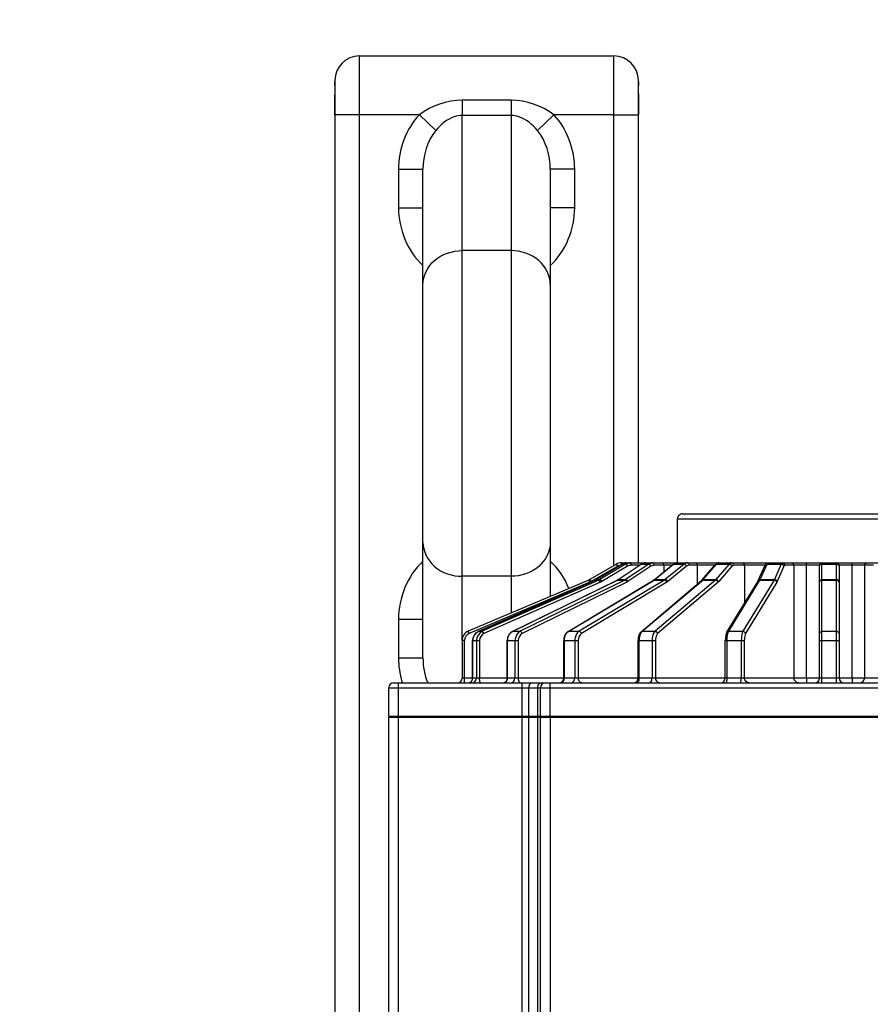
# Model space of a CAD drawing. Header units: millimetres. Extents: x 0 to 11890, y 0 to 8410.
# Tile 112 of 190: x 5985 to 6159, y 2788 to 2989. Entities that reach past the tile are written whole.
import ezdxf

# ---------------------------------------------------------------- set-up
doc = ezdxf.new("R2010")
doc.units = ezdxf.units.MM
doc.header["$LTSCALE"] = 653.95
doc.layers.get('0').update_dxf_attribs({"linetype": 'CONTINUOUS'})
for name, color, linetype in [('304103000066DXF_CONTINUOUS_LINE', 7, 'CONTINUOUS'), ('304304000039DXF_CONTINUOUS_LINE', 7, 'CONTINUOUS'), ('R180-1-YUNDODXF_CONTINUOUS_LINE', 7, 'CONTINUOUS'), ('R180-1-YUNDONGFANWDXF_DIMENSION', 7, 'CONTINUOUS')]:
    doc.layers.add(name, color=color, linetype=linetype)
doc.styles.get("Standard").update_dxf_attribs({"font": 'txt', "width": 0.7})
doc.dimstyles.new('DIMSTYLE_3', dxfattribs={"dimtxt": 100, "dimasz": 60, "dimexe": 5, "dimexo": 0.2, "dimtad": 1, "dimdsep": 46, "dimtxsty": 'Standard', "dimblk": '_FILLED', "dimblk1": '_FILLED', "dimblk2": '_FILLED', "dimcen": 0.09, "dimclrt": 5, "dimazin": 2, "dimtp": 0.01, "dimtm": 0.01, "dimtfac": 1, "dimtofl": 0, "dimtmove": 0, "dimatfit": 3, "dimldrblk": '_FILLED', "dimfxl": 0, "dimtolj": 1, "dimarcsym": 0})

# ---------------------------------------------------------------- blocks, each defined once
blk = doc.blocks.new('_FILLED')
at = {"color": 0, "linetype": 'ByBlock'}
blk.add_solid([(0, 0), (-1, 0.1667), (-1, -0.1667)], dxfattribs=at)
blk = doc.blocks.new('*D10')
at = {"layer": 'R180-1-YUNDONGFANWDXF_DIMENSION', "color": 2, "linetype": 'Continuous'}
for p, q in [((5880.19, 2302.8), (9517.25, 3075.58)), ((8968.84, 2959.06), (5880.19, 2302.8)), ((8968.84, 2959.06), (8968.84, 2959.06))]:
    blk.add_line(p, q, dxfattribs=at)
at = {"layer": 'R180-1-YUNDONGFANWDXF_DIMENSION', "color": 2, "linetype": 'Continuous', "xscale": 60, "yscale": 60, "zscale": 60, "rotation": 191.9960419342}
blk.add_blockref('_FILLED', (8968.84, 2959.06), dxfattribs=at)

msp = doc.modelspace()

# ---------------------------------------------------------------- linework, layer by layer
at = {"layer": '304103000066DXF_CONTINUOUS_LINE', "color": 9, "linetype": 'Continuous'}
for p, q in [((6054.193, 2981.302), (6054.193, 2733.302)), ((6106.193, 2877.225), (6106.193, 2981.302)), ((6049.159, 2973.302), (6049.162, 2973.302)), ((6049.162, 2969.302), (6049.162, 2973.302)), ((6111.224, 2973.302), (6111.224, 2969.302)), ((6111.227, 2973.302), (6111.224, 2973.302)), ((6075.193, 2972.26), (6075.193, 2969.162)), ((6085.193, 2972.26), (6075.193, 2972.26)), ((6085.193, 2972.26), (6085.193, 2969.162)), ((6054.193, 2969.302), (6049.193, 2969.302)), ((6066.464, 2969.302), (6054.193, 2969.302)), ((6066.464, 2969.302), (6069.821, 2966.093)), ((6093.921, 2969.302), (6090.564, 2966.093)), ((6106.193, 2969.302), (6093.921, 2969.302)), ((6106.193, 2969.302), (6111.193, 2969.302)), ((6075.193, 2941.547), (6075.192, 2969.162)), ((6085.194, 2969.162), (6075.192, 2969.162)), ((6085.194, 2969.162), (6085.193, 2941.547)), ((6062.193, 2958.178), (6062.193, 2950.302)), ((6062.193, 2958.178), (6067.193, 2958.178)), ((6098.193, 2958.178), (6093.193, 2958.178)), ((6098.193, 2950.302), (6098.193, 2958.178)), ((6062.193, 2950.302), (6067.193, 2950.302)), ((6098.193, 2950.302), (6093.193, 2950.302)), ((6075.193, 2875.058), (6075.193, 2941.547)), ((6085.193, 2941.547), (6075.193, 2941.547)), ((6085.193, 2941.547), (6085.193, 2875.058)), ((6075.192, 2861.979), (6075.193, 2875.058)), ((6085.193, 2875.058), (6075.193, 2875.058)), ((6085.193, 2875.058), (6085.193, 2867.547)), ((6062.193, 2866.302), (6062.193, 2858.427)), ((6062.193, 2866.302), (6067.193, 2866.302)), ((6062.193, 2858.427), (6067.193, 2858.427))]:
    msp.add_line(p, q, dxfattribs=at)
at = {"layer": '304103000066DXF_CONTINUOUS_LINE', "color": 7, "linetype": 'Continuous'}
for p, q in [((6054.193, 2981.302), (6106.193, 2981.302)), ((6049.191, 2975.951), (6049.174, 2974.969)), ((6049.193, 2976.1), (6049.191, 2975.951)), ((6049.193, 2976.302), (6049.193, 2738.302)), ((6111.193, 2877.802), (6111.193, 2976.302)), ((6111.193, 2976.105), (6111.193, 2976.103)), ((6111.194, 2975.996), (6111.193, 2976.103)), ((6111.226, 2973.583), (6111.227, 2969.302)), ((6067.193, 2858.427), (6067.193, 2958.178)), ((6093.193, 2958.178), (6093.193, 2870.943))]:
    msp.add_line(p, q, dxfattribs=at)
for points in [[(6111.226, 2973.583), (6111.222, 2974.208), (6111.215, 2974.78), (6111.194, 2975.996)], [(6049.174, 2974.969), (6049.167, 2974.507), (6049.162, 2973.998), (6049.159, 2973.457), (6049.159, 2969.302)]]:
    msp.add_lwpolyline(points, dxfattribs=at)
for centre, start, end in [((6054.193, 2976.302), 90, 180), ((6106.193, 2976.302), 0, 90)]:
    msp.add_arc(centre, 5, start, end, dxfattribs=at)
at = {"layer": '304103000066DXF_CONTINUOUS_LINE', "color": 9, "linetype": 'Continuous'}
for centre, radius, start, end in [((6164.832, 2973.172), 115.67, 178.95193, 179.93531), ((6034.366, 2976.12), 14.826, 359.37612, 359.92953), ((6125.962, 2976.12), 14.769, 180.06384, 180.62613), ((6149.954, 2976.37), 38.762, 180.60919, 180.89093), ((5995.554, 2973.172), 115.67, 0.06469, 1.04807), ((6078.798, 2858.28), 16.589, 196.60898, 197.56584)]:
    msp.add_arc(centre, radius, start, end, dxfattribs=at)
for points in [[(6049.181, 2975.288), (6049.185, 2975.511), (6049.19, 2975.735), (6049.192, 2975.959)], [(6075.193, 2972.26), (6072.121, 2972.261), (6068.936, 2971.126), (6066.464, 2969.302)], [(6093.922, 2969.302), (6091.449, 2971.126), (6088.265, 2972.261), (6085.193, 2972.26)], [(6066.464, 2969.302), (6063.72, 2966.43), (6062.193, 2962.15), (6062.193, 2958.178)], [(6098.193, 2958.178), (6098.193, 2962.15), (6096.666, 2966.43), (6093.921, 2969.302)], [(6069.821, 2966.093), (6068.05, 2963.95), (6067.193, 2960.958), (6067.193, 2958.178)], [(6093.193, 2958.178), (6093.193, 2960.958), (6092.335, 2963.95), (6090.564, 2966.093)], [(6062.193, 2950.302), (6062.193, 2946.026), (6064.007, 2941.349), (6067.18, 2938.482)], [(6093.206, 2938.482), (6096.379, 2941.349), (6098.192, 2946.026), (6098.193, 2950.302)], [(6067.18, 2878.123), (6064.007, 2875.255), (6062.193, 2870.579), (6062.193, 2866.302)], [(6097.009, 2872.561), (6096.18, 2874.648), (6094.872, 2876.617), (6093.206, 2878.123)], [(6062.193, 2858.427), (6062.193, 2856.78), (6062.431, 2855.116), (6062.901, 2853.539)], [(6067.193, 2858.427), (6067.193, 2856.686), (6067.515, 2854.908), (6068.176, 2853.297)]]:
    msp.add_open_spline(points, degree=3, dxfattribs=at)
for points, knots in [([(6111.196, 2975.768), (6111.197, 2975.693), (6111.2, 2975.533), (6111.203, 2975.373), (6111.204, 2975.288)], [0, 0, 0, 0, 0.4689756, 1, 1, 1, 1]), ([(6075.192, 2969.162), (6074.654, 2969.162), (6072.539, 2968.789), (6070.821, 2967.302), (6069.821, 2966.093)], [0, 0, 0, 0, 0.2554837, 1, 1, 1, 1]), ([(6090.564, 2966.093), (6089.565, 2967.302), (6087.847, 2968.789), (6085.732, 2969.162), (6085.194, 2969.162)], [0, 0, 0, 0, 0.7445163, 1, 1, 1, 1]), ([(6067.193, 2934.618), (6067.193, 2936.429), (6069.182, 2940.31), (6073.19, 2941.547), (6075.193, 2941.547)], [0, 0, 0, 0, 0.4746814, 1, 1, 1, 1]), ([(6093.193, 2934.618), (6093.193, 2936.429), (6091.204, 2940.31), (6087.196, 2941.547), (6085.193, 2941.547)], [0, 0, 0, 0, 0.4746814, 1, 1, 1, 1]), ([(6067.193, 2881.986), (6067.193, 2880.176), (6069.182, 2876.295), (6073.19, 2875.058), (6075.193, 2875.058)], [0, 0, 0, 0, 0.4746814, 1, 1, 1, 1]), ([(6093.193, 2881.986), (6093.193, 2880.176), (6091.204, 2876.295), (6087.196, 2875.058), (6085.193, 2875.058)], [0, 0, 0, 0, 0.4746814, 1, 1, 1, 1])]:
    msp.add_open_spline(points, degree=3, knots=knots, dxfattribs=at)
at = {"layer": '304304000039DXF_CONTINUOUS_LINE', "color": 7, "linetype": 'Continuous'}
for p, q in [((6120.194, 2887.802), (6180.192, 2887.802)), ((6119.193, 2877.802), (6119.193, 2886.802)), ((6106.729, 2877.534), (6101.299, 2874.399)), ((6102.561, 2874.396), (6107.806, 2877.531)), ((6107.038, 2874.382), (6111.741, 2877.517)), ((6107.729, 2877.802), (6162.632, 2877.802)), ((6114.419, 2874.354), (6118.259, 2877.489)), ((6124.194, 2874.294), (6126.909, 2877.429)), ((6132.872, 2877.302), (6132.872, 2869.525)), ((6135.698, 2874.171), (6137.103, 2877.306)), ((6145.525, 2877.302), (6145.525, 2877.802)), ((6145.525, 2854.302), (6145.525, 2877.302)), ((6148.193, 2854.302), (6148.193, 2877.302)), ((6152.193, 2877.302), (6152.193, 2854.302)), ((6154.861, 2877.302), (6154.861, 2877.802)), ((6154.861, 2854.302), (6154.861, 2877.302)), ((6101.08, 2874.29), (6076.411, 2863.82)), ((6078.525, 2863.817), (6102.353, 2874.288)), ((6085.495, 2863.808), (6106.859, 2874.279)), ((6096.842, 2863.788), (6114.285, 2874.259)), ((6101.299, 2874.399), (6101.08, 2874.29)), ((6106.92, 2874.311), (6106.859, 2874.279)), ((6111.777, 2863.741), (6124.112, 2874.211)), ((6114.331, 2874.288), (6114.285, 2874.259)), ((6124.138, 2874.235), (6124.112, 2874.211)), ((6124.194, 2874.294), (6124.138, 2874.235)), ((6129.272, 2863.62), (6135.656, 2874.091)), ((6135.668, 2874.111), (6135.656, 2874.091)), ((6135.698, 2874.171), (6135.668, 2874.111)), ((6075.193, 2861.979), (6075.193, 2854.302)), ((6077.343, 2854.302), (6077.343, 2861.979)), ((6084.424, 2854.302), (6084.424, 2861.979)), ((6095.953, 2854.302), (6095.953, 2861.979)), ((6111.144, 2854.302), (6111.144, 2861.979)), ((6128.962, 2854.302), (6128.962, 2861.979)), ((6061.193, 2853.302), (6239.193, 2853.302)), ((6145.525, 2854.302), (6145.525, 2853.302)), ((6154.861, 2854.302), (6154.861, 2853.302)), ((6060.193, 2846.502), (6060.193, 2852.302)), ((6091.193, 2846.502), (6091.193, 2852.302)), ((6060.193, 2846.502), (6209.193, 2846.502)), ((6060.193, 2640.302), (6060.193, 2846.302)), ((6060.193, 2846.302), (6091.125, 2846.302)), ((6061.193, 2846.302), (6061.193, 2846.502)), ((6088.607, 2846.302), (6088.607, 2846.502)), ((6091.193, 2660.802), (6091.193, 2846.302)), ((6091.193, 2846.302), (6240.193, 2846.302)), ((6092.193, 2846.302), (6092.193, 2846.502))]:
    msp.add_line(p, q, dxfattribs=at)
at = {"layer": '304304000039DXF_CONTINUOUS_LINE', "color": 9, "linetype": 'Continuous'}
for p, q in [((6119.193, 2886.802), (6181.193, 2886.802)), ((6106.979, 2877.101), (6101.549, 2873.966)), ((6102.577, 2874.399), (6107.821, 2877.534)), ((6108.598, 2877.534), (6103.353, 2874.399)), ((6108.969, 2877.101), (6103.724, 2873.966)), ((6106.979, 2877.101), (6106.729, 2877.534)), ((6107.099, 2874.399), (6111.802, 2877.534)), ((6107.729, 2877.484), (6107.729, 2877.802)), ((6107.806, 2877.531), (6107.821, 2877.534)), ((6107.821, 2877.534), (6108.598, 2877.534)), ((6113.302, 2877.534), (6108.599, 2874.399)), ((6113.768, 2877.101), (6109.066, 2873.966)), ((6111.418, 2877.302), (6109.693, 2877.302)), ((6111.741, 2877.517), (6111.802, 2877.534)), ((6111.802, 2877.534), (6113.302, 2877.534)), ((6118.031, 2877.302), (6114.418, 2877.302)), ((6114.559, 2874.399), (6118.398, 2877.534)), ((6116.38, 2877.302), (6116.38, 2875.954)), ((6120.52, 2877.534), (6116.68, 2874.399)), ((6121.05, 2877.101), (6117.21, 2873.966)), ((6118.259, 2877.489), (6118.398, 2877.534)), ((6118.398, 2877.534), (6120.52, 2877.534)), ((6126.799, 2877.302), (6121.58, 2877.302)), ((6123.236, 2877.302), (6123.236, 2873.468)), ((6124.447, 2874.399), (6127.162, 2877.534)), ((6129.76, 2877.534), (6127.045, 2874.399)), ((6127.162, 2877.534), (6129.76, 2877.534)), ((6130.318, 2877.101), (6127.603, 2873.966)), ((6132.872, 2877.302), (6130.693, 2877.302)), ((6137.101, 2877.302), (6132.898, 2877.302)), ((6136.089, 2874.399), (6137.495, 2877.534)), ((6137.495, 2877.534), (6140.392, 2877.534)), ((6140.392, 2877.534), (6138.987, 2874.399)), ((6140.94, 2877.101), (6139.535, 2873.966)), ((6148.193, 2877.302), (6141.134, 2877.302)), ((6142.959, 2877.302), (6142.959, 2854.302)), ((6148.693, 2853.302), (6148.693, 2877.802)), ((6148.693, 2877.534), (6151.693, 2877.534)), ((6151.693, 2853.302), (6151.693, 2877.802)), ((6159.251, 2877.302), (6152.193, 2877.302)), ((6157.426, 2854.302), (6157.426, 2877.302)), ((6101.276, 2873.83), (6076.607, 2863.359)), ((6078.537, 2863.82), (6102.365, 2874.29)), ((6103.142, 2874.29), (6079.314, 2863.82)), ((6103.46, 2873.83), (6079.632, 2863.359)), ((6085.546, 2863.82), (6106.91, 2874.29)), ((6108.41, 2874.29), (6087.046, 2863.82)), ((6108.829, 2873.83), (6087.465, 2863.359)), ((6096.961, 2863.82), (6114.404, 2874.29)), ((6116.526, 2874.29), (6099.082, 2863.82)), ((6117.017, 2873.83), (6099.574, 2863.359)), ((6101.276, 2873.83), (6101.08, 2874.29)), ((6101.549, 2873.966), (6101.299, 2874.399)), ((6102.353, 2874.288), (6102.365, 2874.29)), ((6102.365, 2874.29), (6103.142, 2874.29)), ((6102.561, 2874.396), (6102.577, 2874.399)), ((6102.577, 2874.399), (6103.353, 2874.399)), ((6106.859, 2874.279), (6106.91, 2874.29)), ((6106.91, 2874.29), (6107.006, 2874.342)), ((6106.91, 2874.29), (6108.41, 2874.29)), ((6107.006, 2874.342), (6107.099, 2874.399)), ((6107.038, 2874.382), (6107.099, 2874.399)), ((6107.099, 2874.399), (6108.599, 2874.399)), ((6112.003, 2863.82), (6124.337, 2874.29)), ((6114.285, 2874.259), (6114.404, 2874.29)), ((6114.404, 2874.29), (6114.483, 2874.342)), ((6114.404, 2874.29), (6116.526, 2874.29)), ((6114.419, 2874.354), (6114.559, 2874.399)), ((6114.483, 2874.342), (6114.559, 2874.399)), ((6114.559, 2874.399), (6116.68, 2874.399)), ((6126.935, 2874.29), (6114.601, 2863.82)), ((6127.466, 2873.83), (6115.132, 2863.359)), ((6124.337, 2874.29), (6124.393, 2874.342)), ((6124.337, 2874.29), (6126.935, 2874.29)), ((6124.393, 2874.342), (6124.447, 2874.399)), ((6124.447, 2874.399), (6127.045, 2874.399)), ((6129.648, 2863.82), (6136.033, 2874.29)), ((6138.93, 2874.29), (6132.546, 2863.82)), ((6139.464, 2873.83), (6133.079, 2863.359)), ((6136.033, 2874.29), (6136.061, 2874.342)), ((6136.033, 2874.29), (6138.93, 2874.29)), ((6136.061, 2874.342), (6136.089, 2874.399)), ((6136.089, 2874.399), (6138.987, 2874.399)), ((6148.693, 2874.399), (6151.693, 2874.399)), ((6148.693, 2874.29), (6151.693, 2874.29)), ((6076.607, 2863.359), (6076.411, 2863.82)), ((6078.525, 2863.817), (6078.537, 2863.82)), ((6078.537, 2863.82), (6079.314, 2863.82)), ((6085.495, 2863.808), (6085.546, 2863.82)), ((6085.546, 2863.82), (6087.046, 2863.82)), ((6096.842, 2863.788), (6096.961, 2863.82)), ((6096.961, 2863.82), (6099.082, 2863.82)), ((6112.003, 2863.82), (6114.601, 2863.82)), ((6129.648, 2863.82), (6132.546, 2863.82)), ((6148.693, 2863.82), (6151.693, 2863.82)), ((6075.693, 2861.979), (6075.193, 2861.979)), ((6075.693, 2853.302), (6075.693, 2861.979)), ((6077.343, 2861.979), (6078.749, 2861.979)), ((6077.36, 2854.302), (6077.36, 2861.979)), ((6078.137, 2861.979), (6078.137, 2854.302)), ((6078.749, 2861.979), (6078.749, 2854.302)), ((6084.424, 2861.979), (6086.674, 2861.979)), ((6084.491, 2854.302), (6084.491, 2861.979)), ((6085.991, 2861.979), (6085.991, 2854.302)), ((6086.674, 2861.979), (6086.674, 2854.302)), ((6095.953, 2861.979), (6098.928, 2861.979)), ((6096.099, 2854.302), (6096.099, 2861.979)), ((6098.22, 2861.979), (6098.22, 2854.302)), ((6098.928, 2861.979), (6098.928, 2854.302)), ((6111.144, 2861.979), (6114.675, 2861.979)), ((6111.394, 2854.302), (6111.394, 2861.979)), ((6113.992, 2861.979), (6113.992, 2854.302)), ((6114.675, 2861.979), (6114.675, 2854.302)), ((6128.962, 2861.979), (6132.843, 2861.979)), ((6129.332, 2854.302), (6129.332, 2861.979)), ((6132.23, 2861.979), (6132.23, 2854.302)), ((6132.843, 2861.979), (6132.843, 2854.302)), ((6148.193, 2861.979), (6152.193, 2861.979)), ((6062.193, 2846.502), (6062.193, 2853.302)), ((6075.193, 2854.302), (6225.193, 2854.302)), ((6087.364, 2853.302), (6087.364, 2846.502)), ((6093.193, 2846.502), (6093.193, 2853.302)), ((6060.193, 2852.302), (6240.193, 2852.302)), ((6088.779, 2852.302), (6088.779, 2846.502)), ((6090.607, 2852.302), (6090.607, 2846.502)), ((6062.193, 2660.302), (6062.193, 2846.302)), ((6087.364, 2846.302), (6087.364, 2672.302)), ((6088.779, 2846.302), (6088.779, 2660.802)), ((6090.607, 2846.302), (6090.607, 2660.802)), ((6093.193, 2846.302), (6093.193, 2659.802))]:
    msp.add_line(p, q, dxfattribs=at)
at = {"layer": '304304000039DXF_CONTINUOUS_LINE', "color": 7, "linetype": 'Continuous'}
for points in [[(6102.561, 2874.396), (6102.493, 2874.357), (6102.424, 2874.321), (6102.353, 2874.288)], [(6107.038, 2874.382), (6106.98, 2874.345), (6106.92, 2874.311)], [(6114.419, 2874.354), (6114.375, 2874.32), (6114.331, 2874.288)]]:
    msp.add_lwpolyline(points, dxfattribs=at)
at = {"layer": '304304000039DXF_CONTINUOUS_LINE', "color": 9, "linetype": 'Continuous'}
for points in [[(6102.365, 2874.29), (6102.473, 2874.342), (6102.577, 2874.399)], [(6103.353, 2874.399), (6103.249, 2874.342), (6103.142, 2874.29)], [(6103.724, 2873.966), (6103.595, 2873.894), (6103.46, 2873.83)], [(6108.599, 2874.399), (6108.506, 2874.342), (6108.41, 2874.29)], [(6109.066, 2873.966), (6108.95, 2873.894), (6108.829, 2873.83)], [(6116.68, 2874.399), (6116.604, 2874.342), (6116.526, 2874.29)], [(6117.21, 2873.966), (6117.116, 2873.894), (6117.017, 2873.83)], [(6127.045, 2874.399), (6126.991, 2874.342), (6126.935, 2874.29)], [(6127.603, 2873.966), (6127.536, 2873.894), (6127.466, 2873.83)], [(6138.987, 2874.399), (6138.959, 2874.342), (6138.93, 2874.29)], [(6139.535, 2873.966), (6139.5, 2873.894), (6139.464, 2873.83)]]:
    msp.add_lwpolyline(points, dxfattribs=at)
at = {"layer": '304304000039DXF_CONTINUOUS_LINE', "color": 7, "linetype": 'Continuous'}
for centre, radius, start, end in [((6120.193, 2886.802), 1, 89.99971, 180), ((6107.729, 2875.802), 2, 90, 120), ((6112.444, 2877.138), 0.682, 148.21818, 152.18222), ((6148.693, 2877.302), 0.5, 90, 180), ((6151.693, 2877.302), 0.5, 0, 90), ((6100.299, 2876.132), 2, 292.99917, 300), ((6077.193, 2861.979), 2, 112.99917, 180), ((6079.367, 2861.978), 2.024, 175.77632, 179.9917), ((6134.935, 2861.985), 5.973, 174.16685, 180.06077), ((6061.193, 2852.302), 1, 90, 180), ((6074.193, 2854.302), 1, 270, 360), ((6076.343, 2854.302), 1, 292.5, 360), ((6083.424, 2854.302), 1, 292.5, 360), ((6092.193, 2852.302), 1, 90, 180), ((6094.953, 2854.302), 1, 292.5, 360), ((6110.144, 2854.302), 1, 292.5, 360), ((6127.962, 2854.302), 1, 270, 360), ((6147.193, 2854.302), 1, 270, 360), ((6153.193, 2854.302), 1, 180, 270)]:
    msp.add_arc(centre, radius, start, end, dxfattribs=at)
at = {"layer": '304304000039DXF_CONTINUOUS_LINE', "color": 9, "linetype": 'Continuous'}
for centre, radius, start, end in [((6107.729, 2875.802), 1.5, 105.2276, 120), ((6124.485, 2874.054), 0.357, 129.4736, 140.59592), ((6077.193, 2861.979), 1.5, 112.99917, 180)]:
    msp.add_arc(centre, radius, start, end, dxfattribs=at)
for points, knots in [([(6107.821, 2877.534), (6107.994, 2877.637), (6108.29, 2877.827), (6108.548, 2877.654), (6108.61, 2877.597)], [0, 0, 0, 0, 0.7040263, 1, 1, 1, 1]), ([(6108.615, 2877.53), (6108.612, 2877.531), (6108.607, 2877.533), (6108.601, 2877.534), (6108.598, 2877.534)], [0, 0, 0, 0, 0.547539, 1, 1, 1, 1]), ([(6108.923, 2877.599), (6108.909, 2877.577), (6108.882, 2877.528), (6108.863, 2877.476), (6108.854, 2877.448)], [0, 0, 0, 0, 0.4696256, 1, 1, 1, 1]), ([(6111.802, 2877.534), (6111.953, 2877.635), (6112.226, 2877.828), (6112.455, 2877.653), (6112.509, 2877.597)], [0, 0, 0, 0, 0.7002207, 1, 1, 1, 1]), ([(6113.457, 2877.464), (6113.43, 2877.484), (6113.382, 2877.514), (6113.326, 2877.534), (6113.302, 2877.534)], [0, 0, 0, 0, 0.5764246, 1, 1, 1, 1]), ([(6113.768, 2877.101), (6113.732, 2877.174), (6113.637, 2877.305), (6113.521, 2877.417), (6113.457, 2877.464)], [0, 0, 0, 0, 0.5059541, 1, 1, 1, 1]), ([(6114.168, 2877.802), (6113.988, 2877.802), (6113.662, 2877.796), (6113.554, 2877.528), (6113.532, 2877.448)], [0, 0, 0, 0, 0.6822284, 1, 1, 1, 1]), ([(6118.398, 2877.534), (6118.483, 2877.604), (6118.643, 2877.802), (6118.907, 2877.684), (6118.976, 2877.597)], [0, 0, 0, 0, 0.4973616, 1, 1, 1, 1]), ([(6120.718, 2877.464), (6120.685, 2877.484), (6120.622, 2877.517), (6120.552, 2877.534), (6120.52, 2877.534)], [0, 0, 0, 0, 0.5487874, 1, 1, 1, 1]), ([(6121.227, 2877.802), (6121.127, 2877.802), (6120.87, 2877.833), (6120.737, 2877.576), (6120.707, 2877.448)], [0, 0, 0, 0, 0.4320656, 1, 1, 1, 1]), ([(6120.862, 2877.355), (6120.839, 2877.375), (6120.793, 2877.414), (6120.744, 2877.449), (6120.718, 2877.464)], [0, 0, 0, 0, 0.5102274, 1, 1, 1, 1]), ([(6121.05, 2877.101), (6121.031, 2877.148), (6120.975, 2877.239), (6120.903, 2877.317), (6120.862, 2877.355)], [0, 0, 0, 0, 0.4768056, 1, 1, 1, 1]), ([(6126.925, 2877.415), (6126.954, 2877.45), (6127.025, 2877.511), (6127.117, 2877.534), (6127.162, 2877.534)], [0, 0, 0, 0, 0.5017739, 1, 1, 1, 1]), ([(6127.162, 2877.534), (6127.22, 2877.602), (6127.32, 2877.808), (6127.529, 2877.67), (6127.57, 2877.597)], [0, 0, 0, 0, 0.5160099, 1, 1, 1, 1]), ([(6129.988, 2877.464), (6129.951, 2877.485), (6129.878, 2877.518), (6129.797, 2877.534), (6129.76, 2877.534)], [0, 0, 0, 0, 0.5318482, 1, 1, 1, 1]), ([(6130.26, 2877.802), (6130.189, 2877.802), (6129.969, 2877.813), (6129.912, 2877.567), (6129.892, 2877.448)], [0, 0, 0, 0, 0.3702829, 1, 1, 1, 1]), ([(6130.318, 2877.101), (6130.296, 2877.177), (6130.196, 2877.318), (6130.065, 2877.421), (6129.988, 2877.464)], [0, 0, 0, 0, 0.4723796, 1, 1, 1, 1]), ([(6130.693, 2877.302), (6130.626, 2877.302), (6130.48, 2877.259), (6130.369, 2877.161), (6130.318, 2877.101)], [0, 0, 0, 0, 0.4613961, 1, 1, 1, 1]), ([(6137.117, 2877.299), (6137.154, 2877.366), (6137.264, 2877.481), (6137.418, 2877.534), (6137.495, 2877.534)], [0, 0, 0, 0, 0.4999732, 1, 1, 1, 1]), ([(6137.495, 2877.534), (6137.524, 2877.599), (6137.56, 2877.817), (6137.69, 2877.651), (6137.706, 2877.597)], [0, 0, 0, 0, 0.5571668, 1, 1, 1, 1]), ([(6140.579, 2877.491), (6140.549, 2877.505), (6140.488, 2877.526), (6140.423, 2877.534), (6140.392, 2877.534)], [0, 0, 0, 0, 0.5168858, 1, 1, 1, 1]), ([(6140.651, 2877.802), (6140.614, 2877.802), (6140.446, 2877.77), (6140.47, 2877.56), (6140.461, 2877.448)], [0, 0, 0, 0, 0.250709, 1, 1, 1, 1]), ([(6141.134, 2877.302), (6141.096, 2877.302), (6141.007, 2877.241), (6140.964, 2877.155), (6140.94, 2877.101)], [0, 0, 0, 0, 0.391118, 1, 1, 1, 1]), ([(6148.193, 2877.101), (6148.193, 2877.173), (6148.262, 2877.323), (6148.381, 2877.423), (6148.452, 2877.464)], [0, 0, 0, 0, 0.4657, 1, 1, 1, 1]), ([(6148.452, 2877.464), (6148.49, 2877.486), (6148.567, 2877.52), (6148.652, 2877.534), (6148.693, 2877.534)], [0, 0, 0, 0, 0.5108384, 1, 1, 1, 1]), ([(6151.933, 2877.464), (6151.896, 2877.486), (6151.818, 2877.52), (6151.734, 2877.534), (6151.693, 2877.534)], [0, 0, 0, 0, 0.5108384, 1, 1, 1, 1]), ([(6152.193, 2877.101), (6152.193, 2877.173), (6152.124, 2877.323), (6152.004, 2877.423), (6151.933, 2877.464)], [0, 0, 0, 0, 0.4657, 1, 1, 1, 1]), ([(6103.46, 2873.83), (6103.398, 2873.981), (6103.313, 2874.135), (6103.167, 2874.29), (6103.142, 2874.29)], [0, 0, 0, 0, 0.8668583, 1, 1, 1, 1]), ([(6103.724, 2873.966), (6103.643, 2874.111), (6103.536, 2874.256), (6103.379, 2874.399), (6103.353, 2874.399)], [0, 0, 0, 0, 0.864264, 1, 1, 1, 1]), ([(6124.124, 2874.197), (6124.136, 2874.209), (6124.162, 2874.23), (6124.189, 2874.248), (6124.204, 2874.255)], [0, 0, 0, 0, 0.5045597, 1, 1, 1, 1]), ([(6124.204, 2874.255), (6124.224, 2874.266), (6124.268, 2874.284), (6124.314, 2874.29), (6124.337, 2874.29)], [0, 0, 0, 0, 0.5017137, 1, 1, 1, 1]), ([(6124.259, 2874.329), (6124.285, 2874.351), (6124.344, 2874.386), (6124.413, 2874.399), (6124.447, 2874.399)], [0, 0, 0, 0, 0.4988915, 1, 1, 1, 1]), ([(6135.672, 2874.08), (6135.69, 2874.106), (6135.732, 2874.156), (6135.782, 2874.198), (6135.808, 2874.216)], [0, 0, 0, 0, 0.498959, 1, 1, 1, 1]), ([(6135.712, 2874.164), (6135.73, 2874.197), (6135.776, 2874.258), (6135.835, 2874.308), (6135.867, 2874.329)], [0, 0, 0, 0, 0.4936751, 1, 1, 1, 1]), ([(6135.808, 2874.216), (6135.842, 2874.238), (6135.913, 2874.276), (6135.993, 2874.29), (6136.033, 2874.29)], [0, 0, 0, 0, 0.508056, 1, 1, 1, 1]), ([(6135.867, 2874.329), (6135.9, 2874.351), (6135.972, 2874.386), (6136.05, 2874.399), (6136.089, 2874.399)], [0, 0, 0, 0, 0.5036355, 1, 1, 1, 1]), ([(6148.193, 2873.83), (6148.193, 2873.906), (6148.26, 2874.063), (6148.38, 2874.172), (6148.452, 2874.216)], [0, 0, 0, 0, 0.4722418, 1, 1, 1, 1]), ([(6148.193, 2873.966), (6148.193, 2874.002), (6148.21, 2874.078), (6148.25, 2874.143), (6148.274, 2874.175)], [0, 0, 0, 0, 0.4768264, 1, 1, 1, 1]), ([(6148.274, 2874.175), (6148.324, 2874.24), (6148.451, 2874.347), (6148.613, 2874.399), (6148.693, 2874.399)], [0, 0, 0, 0, 0.5059682, 1, 1, 1, 1]), ([(6148.452, 2874.216), (6148.489, 2874.238), (6148.567, 2874.275), (6148.652, 2874.29), (6148.693, 2874.29)], [0, 0, 0, 0, 0.5130168, 1, 1, 1, 1]), ([(6151.933, 2874.329), (6151.896, 2874.351), (6151.818, 2874.385), (6151.734, 2874.399), (6151.693, 2874.399)], [0, 0, 0, 0, 0.5108384, 1, 1, 1, 1]), ([(6151.933, 2874.216), (6151.896, 2874.238), (6151.819, 2874.275), (6151.734, 2874.29), (6151.693, 2874.29)], [0, 0, 0, 0, 0.5130168, 1, 1, 1, 1]), ([(6152.112, 2874.175), (6152.088, 2874.206), (6152.033, 2874.263), (6151.968, 2874.309), (6151.933, 2874.329)], [0, 0, 0, 0, 0.4930407, 1, 1, 1, 1]), ([(6152.193, 2873.83), (6152.193, 2873.906), (6152.126, 2874.063), (6152.005, 2874.172), (6151.933, 2874.216)], [0, 0, 0, 0, 0.4722418, 1, 1, 1, 1]), ([(6152.193, 2873.966), (6152.193, 2874.002), (6152.175, 2874.078), (6152.136, 2874.143), (6152.112, 2874.175)], [0, 0, 0, 0, 0.4768264, 1, 1, 1, 1]), ([(6079.632, 2863.359), (6079.57, 2863.511), (6079.485, 2863.664), (6079.339, 2863.82), (6079.314, 2863.82)], [0, 0, 0, 0, 0.8668583, 1, 1, 1, 1]), ([(6099.082, 2863.82), (6098.654, 2863.563), (6098.286, 2862.855), (6098.22, 2862.172), (6098.22, 2861.979)], [0, 0, 0, 0, 0.7211332, 1, 1, 1, 1]), ([(6111.79, 2863.726), (6111.819, 2863.754), (6111.885, 2863.801), (6111.964, 2863.82), (6112.003, 2863.82)], [0, 0, 0, 0, 0.5080189, 1, 1, 1, 1]), ([(6111.877, 2863.69), (6111.896, 2863.714), (6111.937, 2863.759), (6111.981, 2863.801), (6112.003, 2863.82)], [0, 0, 0, 0, 0.5141456, 1, 1, 1, 1]), ([(6114.601, 2863.82), (6114.501, 2863.735), (6114.097, 2863.201), (6113.992, 2862.505), (6113.992, 2861.979)], [0, 0, 0, 0, 0.1988675, 1, 1, 1, 1]), ([(6115.132, 2863.359), (6115.057, 2863.296), (6114.754, 2862.896), (6114.675, 2862.373), (6114.675, 2861.979)], [0, 0, 0, 0, 0.1988595, 1, 1, 1, 1]), ([(6129.288, 2863.609), (6129.329, 2863.669), (6129.435, 2863.771), (6129.578, 2863.82), (6129.648, 2863.82)], [0, 0, 0, 0, 0.5096865, 1, 1, 1, 1]), ([(6129.528, 2863.545), (6129.545, 2863.597), (6129.58, 2863.691), (6129.624, 2863.781), (6129.648, 2863.82)], [0, 0, 0, 0, 0.5451673, 1, 1, 1, 1]), ([(6132.546, 2863.82), (6132.488, 2863.726), (6132.269, 2863.132), (6132.23, 2862.495), (6132.23, 2861.979)], [0, 0, 0, 0, 0.1753691, 1, 1, 1, 1]), ([(6133.079, 2863.359), (6133.036, 2863.289), (6132.872, 2862.844), (6132.843, 2862.366), (6132.843, 2861.979)], [0, 0, 0, 0, 0.1753592, 1, 1, 1, 1]), ([(6076.763, 2853.38), (6076.822, 2853.405), (6076.934, 2853.467), (6077.033, 2853.549), (6077.077, 2853.595)], [0, 0, 0, 0, 0.4984477, 1, 1, 1, 1]), ([(6079.008, 2853.302), (6078.893, 2853.302), (6078.773, 2853.783), (6078.749, 2854.065), (6078.749, 2854.302)], [0, 0, 0, 0, 0.326891, 1, 1, 1, 1]), ([(6084.237, 2853.595), (6084.278, 2853.642), (6084.35, 2853.746), (6084.402, 2853.861), (6084.424, 2853.92)], [0, 0, 0, 0, 0.4939219, 1, 1, 1, 1]), ([(6084.424, 2853.92), (6084.446, 2853.982), (6084.479, 2854.108), (6084.491, 2854.238), (6084.491, 2854.302)], [0, 0, 0, 0, 0.5015164, 1, 1, 1, 1]), ([(6086.983, 2853.38), (6086.95, 2853.407), (6086.889, 2853.474), (6086.842, 2853.552), (6086.82, 2853.595)], [0, 0, 0, 0, 0.4649966, 1, 1, 1, 1]), ([(6090.662, 2852.684), (6090.644, 2852.623), (6090.617, 2852.496), (6090.607, 2852.367), (6090.607, 2852.302)], [0, 0, 0, 0, 0.499071, 1, 1, 1, 1]), ([(6110.894, 2853.302), (6110.962, 2853.302), (6111.34, 2853.499), (6111.394, 2853.978), (6111.394, 2854.302)], [0, 0, 0, 0, 0.1735649, 1, 1, 1, 1]), ([(6113.492, 2853.302), (6113.56, 2853.302), (6113.938, 2853.499), (6113.992, 2853.978), (6113.992, 2854.302)], [0, 0, 0, 0, 0.1735649, 1, 1, 1, 1]), ([(6129.074, 2853.302), (6129.189, 2853.302), (6129.308, 2853.783), (6129.332, 2854.065), (6129.332, 2854.302)], [0, 0, 0, 0, 0.326891, 1, 1, 1, 1]), ([(6131.971, 2853.302), (6132.087, 2853.302), (6132.206, 2853.783), (6132.23, 2854.065), (6132.23, 2854.302)], [0, 0, 0, 0, 0.326891, 1, 1, 1, 1])]:
    msp.add_open_spline(points, degree=3, knots=knots, dxfattribs=at)
at = {"layer": '304304000039DXF_CONTINUOUS_LINE', "color": 7, "linetype": 'Continuous'}
for points, knots in [([(6108.116, 2877.68), (6108.075, 2877.655), (6107.994, 2877.593), (6107.931, 2877.513), (6107.904, 2877.468)], [0, 0, 0, 0, 0.4797693, 1, 1, 1, 1]), ([(6118.417, 2877.534), (6118.408, 2877.518), (6118.39, 2877.484), (6118.375, 2877.449), (6118.368, 2877.43)], [0, 0, 0, 0, 0.4839216, 1, 1, 1, 1]), ([(6127.109, 2877.595), (6127.09, 2877.566), (6127.058, 2877.497), (6127.044, 2877.423), (6127.041, 2877.384)], [0, 0, 0, 0, 0.4631253, 1, 1, 1, 1]), ([(6137.256, 2877.557), (6137.241, 2877.524), (6137.226, 2877.444), (6137.252, 2877.368), (6137.272, 2877.332)], [0, 0, 0, 0, 0.4645567, 1, 1, 1, 1]), ([(6129.272, 2863.62), (6129.231, 2863.554), (6129.162, 2863.405), (6129.114, 2863.249), (6129.092, 2863.166)], [0, 0, 0, 0, 0.4726822, 1, 1, 1, 1])]:
    msp.add_open_spline(points, degree=3, knots=knots, dxfattribs=at)
for points in [[(6108.787, 2877.802), (6108.56, 2877.802), (6108.312, 2877.797), (6108.116, 2877.68)], [(6112.668, 2877.802), (6112.381, 2877.802), (6112.015, 2877.741), (6111.864, 2877.497)], [(6119.105, 2877.802), (6118.859, 2877.802), (6118.543, 2877.745), (6118.417, 2877.534)], [(6127.662, 2877.802), (6127.465, 2877.802), (6127.215, 2877.76), (6127.109, 2877.595)], [(6132.881, 2877.302), (6132.881, 2877.52), (6132.678, 2877.795), (6132.46, 2877.802)], [(6137.753, 2877.802), (6137.568, 2877.802), (6137.331, 2877.726), (6137.256, 2877.557)], [(6078.525, 2863.817), (6077.896, 2863.541), (6077.399, 2862.812), (6077.349, 2862.127)], [(6084.556, 2862.733), (6084.469, 2862.493), (6084.424, 2862.234), (6084.424, 2861.979)], [(6084.934, 2863.375), (6084.77, 2863.188), (6084.641, 2862.966), (6084.556, 2862.733)], [(6085.495, 2863.808), (6085.283, 2863.704), (6085.09, 2863.553), (6084.934, 2863.375)], [(6096.059, 2862.712), (6095.988, 2862.475), (6095.953, 2862.226), (6095.953, 2861.979)], [(6096.371, 2863.35), (6096.231, 2863.159), (6096.127, 2862.938), (6096.059, 2862.712)], [(6096.842, 2863.788), (6096.658, 2863.678), (6096.497, 2863.523), (6096.371, 2863.35)], [(6111.432, 2863.293), (6111.329, 2863.097), (6111.259, 2862.882), (6111.214, 2862.666)], [(6111.777, 2863.741), (6111.634, 2863.619), (6111.519, 2863.46), (6111.432, 2863.293)], [(6129.092, 2863.166), (6129.043, 2862.978), (6129.013, 2862.785), (6128.993, 2862.592)], [(6111.214, 2862.666), (6111.166, 2862.44), (6111.144, 2862.209), (6111.144, 2861.979)]]:
    msp.add_open_spline(points, degree=3, dxfattribs=at)
at = {"layer": '304304000039DXF_CONTINUOUS_LINE', "color": 9, "linetype": 'Continuous'}
for points in [[(6108.969, 2877.101), (6108.879, 2877.263), (6108.785, 2877.457), (6108.615, 2877.53)], [(6109.564, 2877.802), (6109.34, 2877.802), (6109.043, 2877.788), (6108.923, 2877.599)], [(6109.693, 2877.302), (6109.443, 2877.302), (6109.184, 2877.23), (6108.969, 2877.101)], [(6109.693, 2877.302), (6109.693, 2877.475), (6109.736, 2877.802), (6109.564, 2877.802)], [(6114.418, 2877.302), (6114.191, 2877.302), (6113.957, 2877.227), (6113.768, 2877.101)], [(6114.418, 2877.302), (6114.418, 2877.489), (6114.354, 2877.802), (6114.168, 2877.802)], [(6116.38, 2877.302), (6116.38, 2877.489), (6116.316, 2877.802), (6116.13, 2877.802)], [(6121.58, 2877.302), (6121.391, 2877.302), (6121.196, 2877.221), (6121.05, 2877.101)], [(6121.58, 2877.302), (6121.58, 2877.507), (6121.431, 2877.802), (6121.227, 2877.802)], [(6123.236, 2877.302), (6123.236, 2877.507), (6123.086, 2877.802), (6122.882, 2877.802)], [(6130.693, 2877.302), (6130.693, 2877.523), (6130.48, 2877.802), (6130.26, 2877.802)], [(6140.94, 2877.101), (6140.914, 2877.277), (6140.742, 2877.421), (6140.579, 2877.491)], [(6141.134, 2877.302), (6141.134, 2877.534), (6140.883, 2877.802), (6140.651, 2877.802)], [(6142.959, 2877.302), (6142.959, 2877.534), (6142.708, 2877.802), (6142.476, 2877.802)], [(6157.426, 2877.302), (6157.426, 2877.534), (6157.678, 2877.802), (6157.909, 2877.802)], [(6108.829, 2873.83), (6108.758, 2874.025), (6108.618, 2874.29), (6108.41, 2874.29)], [(6109.066, 2873.966), (6108.971, 2874.156), (6108.811, 2874.399), (6108.599, 2874.399)], [(6117.017, 2873.83), (6116.953, 2874.045), (6116.75, 2874.29), (6116.526, 2874.29)], [(6117.21, 2873.966), (6117.124, 2874.178), (6116.908, 2874.399), (6116.68, 2874.399)], [(6127.466, 2873.83), (6127.418, 2874.059), (6127.17, 2874.29), (6126.935, 2874.29)], [(6127.603, 2873.966), (6127.537, 2874.193), (6127.28, 2874.399), (6127.045, 2874.399)], [(6139.464, 2873.83), (6139.438, 2874.064), (6139.165, 2874.29), (6138.93, 2874.29)], [(6139.535, 2873.966), (6139.5, 2874.197), (6139.22, 2874.399), (6138.987, 2874.399)], [(6077.36, 2861.979), (6077.36, 2862.707), (6077.87, 2863.527), (6078.537, 2863.82)], [(6079.314, 2863.82), (6078.647, 2863.527), (6078.137, 2862.707), (6078.137, 2861.979)], [(6079.632, 2863.359), (6079.132, 2863.14), (6078.749, 2862.525), (6078.749, 2861.979)], [(6084.491, 2861.979), (6084.491, 2862.236), (6084.535, 2862.496), (6084.621, 2862.739)], [(6084.621, 2862.739), (6084.704, 2862.973), (6084.83, 2863.196), (6084.991, 2863.385)], [(6084.991, 2863.385), (6085.144, 2863.563), (6085.335, 2863.716), (6085.546, 2863.82)], [(6087.046, 2863.82), (6086.411, 2863.508), (6085.991, 2862.686), (6085.991, 2861.979)], [(6087.465, 2863.359), (6086.989, 2863.126), (6086.674, 2862.509), (6086.674, 2861.979)], [(6087.465, 2863.359), (6087.394, 2863.554), (6087.254, 2863.82), (6087.046, 2863.82)], [(6096.099, 2861.979), (6096.099, 2862.234), (6096.134, 2862.493), (6096.205, 2862.739)], [(6096.205, 2862.739), (6096.271, 2862.967), (6096.371, 2863.19), (6096.508, 2863.385)], [(6096.508, 2863.385), (6096.628, 2863.556), (6096.781, 2863.712), (6096.961, 2863.82)], [(6099.574, 2863.359), (6099.138, 2863.098), (6098.928, 2862.487), (6098.928, 2861.979)], [(6099.574, 2863.359), (6099.509, 2863.574), (6099.307, 2863.82), (6099.082, 2863.82)], [(6111.394, 2861.979), (6111.394, 2862.233), (6111.418, 2862.489), (6111.469, 2862.739)], [(6111.469, 2862.739), (6111.538, 2863.077), (6111.657, 2863.424), (6111.877, 2863.69)], [(6115.132, 2863.359), (6115.083, 2863.588), (6114.835, 2863.82), (6114.601, 2863.82)], [(6129.332, 2861.979), (6129.332, 2862.232), (6129.345, 2862.486), (6129.371, 2862.739)], [(6129.371, 2862.739), (6129.4, 2863.011), (6129.443, 2863.285), (6129.528, 2863.545)], [(6133.079, 2863.359), (6133.053, 2863.593), (6132.78, 2863.82), (6132.546, 2863.82)], [(6148.193, 2863.359), (6148.193, 2863.586), (6148.466, 2863.82), (6148.693, 2863.82)], [(6152.193, 2863.359), (6152.193, 2863.586), (6151.919, 2863.82), (6151.693, 2863.82)], [(6077.077, 2853.595), (6077.254, 2853.778), (6077.36, 2854.049), (6077.36, 2854.302)], [(6077.171, 2853.302), (6077.634, 2853.302), (6078.137, 2853.839), (6078.137, 2854.302)], [(6083.625, 2853.302), (6083.851, 2853.302), (6084.089, 2853.424), (6084.237, 2853.595)], [(6085.125, 2853.302), (6085.566, 2853.302), (6085.991, 2853.861), (6085.991, 2854.302)], [(6086.82, 2853.595), (6086.713, 2853.811), (6086.674, 2854.062), (6086.674, 2854.302)], [(6089.486, 2853.302), (6089.077, 2853.302), (6088.779, 2852.711), (6088.779, 2852.302)], [(6091.314, 2853.302), (6091.015, 2853.302), (6090.746, 2852.972), (6090.662, 2852.684)], [(6095.392, 2853.302), (6095.8, 2853.302), (6096.099, 2853.894), (6096.099, 2854.302)], [(6097.513, 2853.302), (6097.922, 2853.302), (6098.22, 2853.894), (6098.22, 2854.302)], [(6099.635, 2853.302), (6099.226, 2853.302), (6098.928, 2853.894), (6098.928, 2854.302)], [(6115.541, 2853.302), (6115.1, 2853.302), (6114.675, 2853.861), (6114.675, 2854.302)], [(6133.809, 2853.302), (6133.345, 2853.302), (6132.843, 2853.839), (6132.843, 2854.302)], [(6143.925, 2853.302), (6143.462, 2853.302), (6142.959, 2853.839), (6142.959, 2854.302)], [(6156.46, 2853.302), (6156.924, 2853.302), (6157.426, 2853.839), (6157.426, 2854.302)]]:
    msp.add_open_spline(points, degree=3, dxfattribs=at)
at = {"layer": 'R180-1-YUNDODXF_CONTINUOUS_LINE', "color": 7, "linetype": 'Continuous'}
msp.add_circle((5880.203, 2302.802), 997, dxfattribs=at)

# ---------------------------------------------------------------- dimensions: what is measured, and where the dimension line sits
at = {"layer": 'R180-1-YUNDONGFANWDXF_DIMENSION', "color": 2, "linetype": 'Continuous'}
dim = msp.add_radius_dim(center=(5880.193, 2302.802), mpoint=(8968.843, 2959.063), text='R<>', dimstyle='DIMSTYLE_3', override={"dimpost": '<>'}, dxfattribs=at)
dim.commit()
dim.dimension.update_dxf_attribs({"geometry": '*D10', "text_midpoint": (9032.749, 2998.199), "dimtype": 164})

doc.saveas('drawing.dxf')
